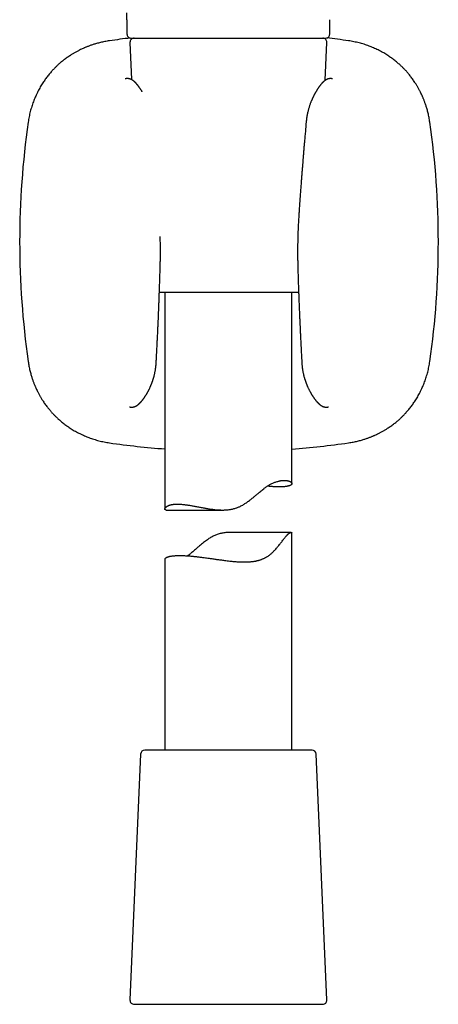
# Model space of a CAD drawing. Header units: millimetres. Extents: x 8 to 755, y 12 to 755.
# Tile 25 of 31: x 431 to 480, y 459 to 575. Entities that reach past the tile are written whole.
import ezdxf

# ---------------------------------------------------------------- set-up
doc = ezdxf.new("R2010")
doc.units = ezdxf.units.MM

msp = doc.modelspace()

# ---------------------------------------------------------------- linework, layer by layer
at = {"color": 7, "linetype": 'Continuous', "lineweight": 30}
for p, q in [((443.22, 574.92), (443.22, 573.28)), ((467.2, 573.28), (467.2, 574.95)), ((443.72, 572.78), (443.74, 572.78)), ((443.74, 572.78), (466.68, 572.78)), ((466.68, 572.78), (466.7, 572.78)), ((443.58, 572.26), (443.77, 567.88)), ((466.64, 567.8), (466.84, 572.26)), ((463.5, 542.78), (447.05, 542.78)), ((447.71, 542.78), (447.71, 517.23)), ((462.71, 520.22), (462.71, 542.78)), ((446.67, 534.43), (446.67, 534.43)), ((463.88, 534.43), (463.88, 534.43)), ((447.86, 517.1), (454.52, 517.1)), ((462.63, 514.46), (455.51, 514.46)), ((462.71, 488.78), (462.71, 514.39)), ((447.71, 511.29), (447.71, 488.78)), ((444.84, 488.3), (443.58, 459.3)), ((447.6, 488.78), (445.34, 488.78)), ((465.08, 488.78), (447.6, 488.78)), ((466.84, 459.3), (465.58, 488.3)), ((444.08, 458.78), (466.34, 458.78))]:
    msp.add_line(p, q, dxfattribs=at)
for centre, radius, start, end in [((455.27, 473.81), 99.66, 96.6995, 98.1399), ((443.72, 573.28), 0.5, 179.9994, 270), ((444.08, 572.28), 0.5, 90, 182.4813), ((466.34, 572.28), 0.5, 357.5187, 90), ((466.7, 573.28), 0.5, 270, 360), ((455.27, 473.81), 99.66, 81.8601, 83.3462), ((530.21, 548.75), 99.66, 171.8601, 188.1399), ((380.34, 548.75), 99.66, 351.8601, 8.1399), ((455.27, 623.68), 99.66, 261.8601, 265.6472), ((455.27, 623.68), 99.66, 274.2793, 278.1399), ((445.34, 488.28), 0.5, 90, 177.5187), ((465.08, 488.28), 0.5, 2.4813, 90), ((444.08, 459.28), 0.5, 177.5187, 270), ((466.34, 459.28), 0.5, 270, 2.4813)]:
    msp.add_arc(centre, radius, start, end, dxfattribs=at)
for points, knots in [([(443.22, 574.92), (443.22, 575.04), (443.22, 575.33), (443.22, 575.62), (443.22, 575.78)], [0, 0, 0, 0, 0.4248295, 1, 1, 1, 1]), ([(467.2, 573.28), (467.2, 573.5), (467.2, 573.87), (467.2, 574.24), (467.2, 574.39)], [0, 0, 0, 0, 0.5812631, 1, 1, 1, 1]), ([(441.16, 572.46), (441.07, 572.45), (440.88, 572.42), (440.6, 572.37), (440.34, 572.32), (440.09, 572.26), (439.85, 572.2), (439.63, 572.14), (439.42, 572.08), (439.23, 572.02), (439.05, 571.96), (438.87, 571.9), (438.71, 571.84), (438.56, 571.78), (438.42, 571.72), (438.29, 571.67), (438.17, 571.62), (438.02, 571.55), (437.84, 571.47), (437.6, 571.35), (437.33, 571.21), (437.04, 571.05), (436.75, 570.88), (436.49, 570.71), (436.26, 570.55), (436.05, 570.41), (435.86, 570.27), (435.68, 570.13), (435.51, 569.99), (435.35, 569.86), (435.22, 569.75), (435.11, 569.65), (435.01, 569.56), (434.91, 569.46), (434.79, 569.35), (434.67, 569.22), (434.54, 569.09), (434.4, 568.94), (434.26, 568.78), (434.11, 568.6), (433.95, 568.42), (433.8, 568.22), (433.65, 568.02), (433.5, 567.82), (433.36, 567.61), (433.21, 567.38), (433.06, 567.14), (432.92, 566.89), (432.78, 566.63), (432.64, 566.35), (432.51, 566.08), (432.39, 565.81), (432.28, 565.55), (432.17, 565.28), (432.07, 564.99), (431.97, 564.7), (431.89, 564.41), (431.8, 564.11), (431.73, 563.81), (431.67, 563.5), (431.61, 563.18), (431.57, 562.96), (431.56, 562.86)], [0, 0, 0, 0, 0.019942, 0.039117, 0.057528, 0.075173, 0.092055, 0.108172, 0.122668, 0.136486, 0.149624, 0.162084, 0.173864, 0.184964, 0.195386, 0.205127, 0.214189, 0.222575, 0.238521, 0.254465, 0.277523, 0.30058, 0.323638, 0.34665, 0.364246, 0.381269, 0.397718, 0.413592, 0.428146, 0.442181, 0.455696, 0.463858, 0.472917, 0.482881, 0.493753, 0.505781, 0.518738, 0.53262, 0.547425, 0.563151, 0.579797, 0.597363, 0.613786, 0.630937, 0.648815, 0.667421, 0.686754, 0.706449, 0.726845, 0.747941, 0.769738, 0.788782, 0.808329, 0.828381, 0.848937, 0.869996, 0.891559, 0.912352, 0.933592, 0.95528, 0.977416, 1, 1, 1, 1]), ([(478.99, 562.86), (478.98, 562.95), (478.95, 563.14), (478.9, 563.41), (478.85, 563.68), (478.79, 563.93), (478.73, 564.17), (478.67, 564.39), (478.61, 564.6), (478.55, 564.79), (478.48, 564.97), (478.42, 565.14), (478.37, 565.31), (478.31, 565.46), (478.25, 565.6), (478.2, 565.73), (478.14, 565.85), (478.08, 566), (478, 566.18), (477.88, 566.42), (477.74, 566.69), (477.58, 566.98), (477.41, 567.27), (477.24, 567.53), (477.08, 567.76), (476.94, 567.97), (476.8, 568.16), (476.66, 568.34), (476.52, 568.51), (476.39, 568.67), (476.28, 568.8), (476.18, 568.91), (476.09, 569.01), (475.99, 569.11), (475.87, 569.23), (475.75, 569.35), (475.62, 569.48), (475.47, 569.62), (475.31, 569.76), (475.13, 569.91), (474.95, 570.07), (474.75, 570.22), (474.55, 570.37), (474.35, 570.51), (474.13, 570.66), (473.91, 570.81), (473.67, 570.96), (473.42, 571.1), (473.16, 571.24), (472.88, 571.38), (472.61, 571.51), (472.34, 571.63), (472.08, 571.74), (471.81, 571.85), (471.52, 571.95), (471.23, 572.05), (470.94, 572.13), (470.64, 572.21), (470.34, 572.29), (470.03, 572.35), (469.71, 572.41), (469.49, 572.45), (469.38, 572.46)], [0, 0, 0, 0, 0.019923, 0.039085, 0.057485, 0.075124, 0.092002, 0.108118, 0.122614, 0.136433, 0.149574, 0.162037, 0.17382, 0.184925, 0.19535, 0.205095, 0.214161, 0.22255, 0.238502, 0.254454, 0.277522, 0.300589, 0.323657, 0.346679, 0.364284, 0.381315, 0.397772, 0.413656, 0.428218, 0.442261, 0.455784, 0.463943, 0.472998, 0.482958, 0.493826, 0.50585, 0.518803, 0.53268, 0.547479, 0.563199, 0.579838, 0.597395, 0.613809, 0.63095, 0.648818, 0.667413, 0.686734, 0.706417, 0.726801, 0.747886, 0.769673, 0.788708, 0.80825, 0.828296, 0.848849, 0.869909, 0.891476, 0.912275, 0.933526, 0.95523, 0.977388, 1, 1, 1, 1]), ([(445.01, 566.46), (445, 566.47), (444.99, 566.49), (444.96, 566.55), (444.91, 566.62), (444.87, 566.69), (444.82, 566.76), (444.78, 566.83), (444.74, 566.88), (444.71, 566.92), (444.69, 566.95), (444.67, 566.98), (444.65, 567.01), (444.63, 567.04), (444.61, 567.06), (444.59, 567.09), (444.57, 567.12), (444.55, 567.15), (444.53, 567.17), (444.51, 567.19), (444.5, 567.21), (444.48, 567.23), (444.46, 567.26), (444.44, 567.28), (444.43, 567.3), (444.41, 567.32), (444.4, 567.33), (444.39, 567.34), (444.38, 567.35), (444.37, 567.37), (444.35, 567.39), (444.33, 567.41), (444.31, 567.43), (444.3, 567.45), (444.28, 567.47), (444.26, 567.49), (444.24, 567.51), (444.22, 567.53), (444.21, 567.54), (444.19, 567.56), (444.18, 567.57), (444.16, 567.59), (444.13, 567.62), (444.1, 567.64), (444.08, 567.66), (444.05, 567.69), (444.02, 567.71), (443.98, 567.74), (443.95, 567.77), (443.91, 567.79), (443.88, 567.81), (443.85, 567.83), (443.83, 567.84), (443.81, 567.85), (443.8, 567.86), (443.78, 567.87), (443.76, 567.88), (443.74, 567.9), (443.71, 567.91), (443.7, 567.91), (443.68, 567.92), (443.66, 567.93), (443.64, 567.94), (443.6, 567.95), (443.56, 567.96), (443.52, 567.97), (443.48, 567.98), (443.43, 567.99), (443.38, 568), (443.33, 568), (443.28, 568), (443.24, 568), (443.22, 568), (443.19, 568), (443.18, 568), (443.16, 568), (443.15, 568), (443.14, 567.99), (443.12, 567.99), (443.11, 567.99), (443.08, 567.99), (443.06, 567.98), (443.04, 567.98), (443.03, 567.98)], [0, 0, 0, 0, 0.004497, 0.028571, 0.055657, 0.082064, 0.107678, 0.13435, 0.159054, 0.170122, 0.182334, 0.195716, 0.209001, 0.220343, 0.229899, 0.239983, 0.252111, 0.265708, 0.277719, 0.287698, 0.295247, 0.304322, 0.315042, 0.327068, 0.337363, 0.34521, 0.349826, 0.355293, 0.362291, 0.370818, 0.380433, 0.389383, 0.401418, 0.411576, 0.421276, 0.43103, 0.442231, 0.452512, 0.462659, 0.470768, 0.477712, 0.486479, 0.505983, 0.520919, 0.533812, 0.549482, 0.566169, 0.583789, 0.601919, 0.619902, 0.636807, 0.647935, 0.657331, 0.666347, 0.675246, 0.681846, 0.690266, 0.700257, 0.70906, 0.715902, 0.72092, 0.726051, 0.737415, 0.750641, 0.764383, 0.780463, 0.795149, 0.811039, 0.828714, 0.847767, 0.867564, 0.880805, 0.892398, 0.902546, 0.911323, 0.91546, 0.921306, 0.92921, 0.939181, 0.951231, 0.965373, 0.981623, 1, 1, 1, 1]), ([(467.51, 567.98), (467.51, 567.98), (467.49, 567.98), (467.47, 567.98), (467.45, 567.99), (467.44, 567.99), (467.42, 567.99), (467.41, 567.99), (467.39, 568), (467.38, 568), (467.37, 568), (467.36, 568), (467.35, 568), (467.33, 568), (467.32, 568), (467.29, 568), (467.27, 568), (467.24, 568), (467.21, 568), (467.18, 568), (467.16, 568), (467.13, 567.99), (467.1, 567.99), (467.08, 567.98), (467.06, 567.98), (467.04, 567.98), (467.02, 567.97), (467.01, 567.97), (466.99, 567.96), (466.96, 567.96), (466.95, 567.95), (466.93, 567.94), (466.91, 567.94), (466.89, 567.93), (466.87, 567.92), (466.84, 567.91), (466.82, 567.9), (466.8, 567.89), (466.78, 567.88), (466.75, 567.86), (466.71, 567.84), (466.68, 567.82), (466.65, 567.8), (466.63, 567.79), (466.61, 567.77), (466.59, 567.76), (466.57, 567.74), (466.55, 567.73), (466.53, 567.71), (466.5, 567.69), (466.48, 567.67), (466.46, 567.65), (466.44, 567.63), (466.42, 567.62), (466.41, 567.61), (466.39, 567.59), (466.38, 567.58), (466.35, 567.55), (466.33, 567.53), (466.3, 567.5), (466.27, 567.47), (466.24, 567.44), (466.21, 567.41), (466.19, 567.38), (466.15, 567.34), (466.12, 567.29), (466.07, 567.24), (466.03, 567.19), (465.99, 567.13), (465.94, 567.08), (465.9, 567.02), (465.86, 566.96), (465.82, 566.9), (465.78, 566.84), (465.74, 566.78), (465.7, 566.72), (465.66, 566.66), (465.64, 566.62), (465.62, 566.59), (465.6, 566.56), (465.59, 566.54), (465.58, 566.52), (465.56, 566.5), (465.55, 566.47), (465.53, 566.44), (465.51, 566.4), (465.49, 566.37), (465.46, 566.33), (465.44, 566.28), (465.42, 566.24), (465.4, 566.21), (465.39, 566.19), (465.37, 566.17), (465.36, 566.15), (465.35, 566.12), (465.33, 566.09), (465.31, 566.04), (465.28, 565.97), (465.25, 565.92), (465.22, 565.86), (465.2, 565.81), (465.17, 565.76), (465.14, 565.69), (465.11, 565.63), (465.08, 565.55), (465.04, 565.47), (465, 565.37), (464.95, 565.26), (464.9, 565.13), (464.85, 564.99), (464.8, 564.84), (464.75, 564.68), (464.7, 564.52), (464.65, 564.35), (464.61, 564.17), (464.56, 563.98), (464.52, 563.77), (464.48, 563.56), (464.44, 563.34), (464.41, 563.1), (464.4, 562.94), (464.39, 562.86)], [0, 0, 0, 0, 0.008941, 0.016759, 0.023463, 0.029061, 0.034032, 0.037681, 0.040748, 0.043542, 0.046063, 0.048312, 0.051366, 0.054636, 0.058367, 0.063768, 0.069346, 0.074839, 0.08043, 0.084433, 0.088875, 0.093756, 0.099075, 0.103967, 0.107397, 0.109951, 0.11226, 0.115462, 0.11958, 0.123643, 0.126911, 0.129462, 0.132709, 0.136992, 0.142202, 0.147028, 0.151103, 0.154785, 0.160152, 0.166826, 0.175035, 0.182821, 0.189768, 0.195919, 0.201394, 0.20639, 0.211351, 0.216511, 0.222129, 0.228247, 0.235393, 0.24183, 0.247657, 0.251962, 0.255518, 0.259302, 0.263372, 0.270974, 0.279455, 0.285878, 0.294139, 0.304153, 0.311943, 0.317894, 0.328758, 0.33997, 0.351875, 0.364779, 0.377847, 0.38977, 0.403683, 0.414907, 0.426125, 0.438831, 0.451574, 0.463418, 0.475244, 0.481522, 0.487376, 0.492384, 0.496548, 0.499918, 0.503708, 0.508533, 0.514272, 0.520417, 0.527033, 0.534009, 0.541343, 0.548377, 0.554226, 0.55799, 0.561024, 0.563723, 0.567409, 0.572188, 0.582498, 0.59228, 0.601299, 0.609559, 0.617063, 0.625589, 0.634979, 0.64533, 0.656634, 0.668882, 0.682069, 0.698805, 0.716823, 0.736111, 0.756659, 0.776423, 0.797206, 0.819005, 0.841821, 0.865655, 0.890507, 0.916374, 0.943251, 0.971131, 1, 1, 1, 1]), ([(464.39, 562.86), (464.37, 562.73), (464.35, 562.47), (464.32, 562.1), (464.29, 561.74), (464.26, 561.4), (464.23, 561.07), (464.2, 560.76), (464.18, 560.47), (464.15, 560.19), (464.13, 559.94), (464.11, 559.69), (464.09, 559.46), (464.08, 559.24), (464.06, 559.04), (464.04, 558.84), (464.03, 558.66), (464.01, 558.51), (464, 558.37), (463.99, 558.26), (463.99, 558.15), (463.98, 558.03), (463.97, 557.89), (463.95, 557.73), (463.94, 557.54), (463.92, 557.33), (463.9, 557.1), (463.88, 556.87), (463.86, 556.62), (463.84, 556.36), (463.82, 556.1), (463.8, 555.82), (463.78, 555.53), (463.76, 555.22), (463.73, 554.9), (463.71, 554.57), (463.68, 554.23), (463.66, 553.87), (463.63, 553.5), (463.6, 553.12), (463.58, 552.73), (463.55, 552.33), (463.53, 552.06), (463.52, 551.92)], [0, 0, 0, 0, 0.035617, 0.069884, 0.102802, 0.13437, 0.164589, 0.193459, 0.219443, 0.244229, 0.267815, 0.290202, 0.31139, 0.33138, 0.350169, 0.36776, 0.384152, 0.399344, 0.41044, 0.420795, 0.430664, 0.44115, 0.452379, 0.468715, 0.486406, 0.505451, 0.525851, 0.547606, 0.570715, 0.593745, 0.61798, 0.643419, 0.670064, 0.697913, 0.726968, 0.757228, 0.788693, 0.821364, 0.855241, 0.889686, 0.925294, 0.962066, 1, 1, 1, 1]), ([(463.52, 551.92), (463.52, 551.82), (463.5, 551.62), (463.48, 551.31), (463.47, 550.99), (463.45, 550.66), (463.43, 550.32), (463.42, 549.97), (463.41, 549.61), (463.4, 549.24), (463.39, 548.85), (463.38, 548.45), (463.38, 548.04), (463.37, 547.61), (463.37, 547.17), (463.38, 546.72), (463.39, 546.25), (463.39, 545.94), (463.4, 545.78)], [0, 0, 0, 0, 0.048043, 0.098044, 0.150005, 0.203926, 0.259807, 0.3166, 0.375286, 0.435866, 0.498343, 0.564052, 0.631741, 0.701412, 0.77307, 0.846717, 0.922359, 1, 1, 1, 1]), ([(447.15, 545.78), (447.15, 545.94), (447.16, 546.25), (447.17, 546.72), (447.17, 547.17), (447.17, 547.61), (447.17, 548.03), (447.17, 548.44), (447.16, 548.84), (447.16, 549.15), (447.15, 549.33), (447.15, 549.38)], [0, 0, 0, 0, 0.131995, 0.260599, 0.38582, 0.507665, 0.626142, 0.739228, 0.849076, 0.955688, 1, 1, 1, 1]), ([(446.67, 534.43), (446.68, 534.57), (446.69, 534.85), (446.72, 535.25), (446.74, 535.63), (446.76, 536.01), (446.77, 536.36), (446.79, 536.71), (446.81, 537.03), (446.82, 537.33), (446.84, 537.6), (446.85, 537.87), (446.86, 538.12), (446.87, 538.36), (446.88, 538.58), (446.89, 538.77), (446.9, 538.95), (446.91, 539.11), (446.91, 539.27), (446.92, 539.42), (446.93, 539.57), (446.94, 539.79), (446.95, 540.11), (446.97, 540.52), (446.98, 540.96), (447, 541.41), (447.02, 541.79), (447.03, 542.09), (447.04, 542.31), (447.04, 542.54), (447.05, 542.78), (447.06, 543.03), (447.07, 543.3), (447.08, 543.57), (447.09, 543.86), (447.1, 544.15), (447.11, 544.46), (447.12, 544.78), (447.13, 545.1), (447.14, 545.44), (447.15, 545.67), (447.15, 545.78)], [0, 0, 0, 0, 0.036723, 0.072156, 0.106301, 0.139157, 0.170725, 0.201004, 0.229996, 0.255441, 0.279803, 0.303083, 0.325281, 0.346397, 0.36643, 0.382741, 0.398256, 0.412977, 0.426902, 0.440032, 0.452539, 0.465071, 0.49998, 0.535543, 0.574683, 0.614587, 0.655254, 0.674691, 0.694297, 0.71444, 0.735585, 0.757734, 0.780887, 0.805044, 0.830205, 0.85637, 0.88354, 0.911202, 0.939832, 0.969432, 1, 1, 1, 1]), ([(463.4, 545.78), (463.4, 545.66), (463.41, 545.41), (463.42, 545.05), (463.43, 544.7), (463.44, 544.36), (463.45, 544.04), (463.46, 543.74), (463.47, 543.45), (463.48, 543.18), (463.49, 542.92), (463.5, 542.68), (463.51, 542.41), (463.52, 542.11), (463.53, 541.78), (463.54, 541.45), (463.56, 541.14), (463.57, 540.82), (463.58, 540.49), (463.6, 540.14), (463.61, 539.85), (463.62, 539.64), (463.63, 539.5), (463.63, 539.36), (463.64, 539.2), (463.65, 539.02), (463.66, 538.82), (463.67, 538.6), (463.68, 538.38), (463.69, 538.14), (463.7, 537.89), (463.71, 537.62), (463.73, 537.35), (463.74, 537.06), (463.75, 536.76), (463.77, 536.45), (463.79, 536.13), (463.8, 535.81), (463.82, 535.48), (463.84, 535.14), (463.86, 534.79), (463.87, 534.55), (463.88, 534.43)], [0, 0, 0, 0, 0.032969, 0.064807, 0.095516, 0.125096, 0.153545, 0.180865, 0.205589, 0.229309, 0.252025, 0.273738, 0.294446, 0.323809, 0.35269, 0.381196, 0.409325, 0.437079, 0.464457, 0.496744, 0.528493, 0.540818, 0.55306, 0.565505, 0.578699, 0.595402, 0.613187, 0.632054, 0.652003, 0.673035, 0.695149, 0.718344, 0.742622, 0.767982, 0.794424, 0.821949, 0.850556, 0.878519, 0.907446, 0.937334, 0.968186, 1, 1, 1, 1]), ([(431.56, 534.63), (431.57, 534.54), (431.6, 534.35), (431.65, 534.08), (431.7, 533.81), (431.76, 533.56), (431.82, 533.32), (431.88, 533.1), (431.94, 532.89), (432, 532.7), (432.06, 532.52), (432.12, 532.35), (432.18, 532.18), (432.24, 532.03), (432.3, 531.89), (432.35, 531.76), (432.4, 531.64), (432.47, 531.49), (432.55, 531.31), (432.67, 531.07), (432.81, 530.8), (432.97, 530.51), (433.14, 530.22), (433.31, 529.96), (433.46, 529.73), (433.61, 529.52), (433.75, 529.33), (433.89, 529.15), (434.03, 528.98), (434.16, 528.83), (434.27, 528.69), (434.37, 528.58), (434.46, 528.49), (434.56, 528.38), (434.67, 528.26), (434.8, 528.14), (434.93, 528.01), (435.08, 527.87), (435.24, 527.73), (435.41, 527.58), (435.6, 527.42), (435.8, 527.27), (435.99, 527.12), (436.2, 526.98), (436.41, 526.83), (436.64, 526.68), (436.88, 526.53), (437.13, 526.39), (437.39, 526.25), (437.67, 526.11), (437.94, 525.98), (438.21, 525.86), (438.47, 525.75), (438.74, 525.64), (439.03, 525.54), (439.32, 525.45), (439.61, 525.36), (439.91, 525.28), (440.21, 525.2), (440.52, 525.14), (440.84, 525.08), (441.05, 525.04), (441.16, 525.03)], [0, 0, 0, 0, 0.0199417, 0.0391174, 0.0575278, 0.0751734, 0.0920547, 0.1081719, 0.1226684, 0.1364858, 0.1496242, 0.1620835, 0.1738636, 0.1849643, 0.1953856, 0.2051272, 0.214189, 0.2225751, 0.2385208, 0.2544651, 0.2775228, 0.3005799, 0.3236382, 0.3466503, 0.3642464, 0.3812688, 0.3977176, 0.4135924, 0.4281461, 0.4421809, 0.4556964, 0.463858, 0.4729173, 0.4828813, 0.4937525, 0.5057807, 0.5187381, 0.5326199, 0.5474247, 0.563151, 0.5797974, 0.597363, 0.6137857, 0.6309366, 0.6488151, 0.667421, 0.6867538, 0.7064488, 0.7268446, 0.7479411, 0.769738, 0.7887817, 0.8083295, 0.8283813, 0.8489369, 0.8699963, 0.8915593, 0.9123516, 0.9335916, 0.9552795, 0.9774155, 1, 1, 1, 1]), ([(443.53, 529.27), (443.54, 529.26), (443.56, 529.26), (443.58, 529.26), (443.6, 529.25), (443.62, 529.25), (443.64, 529.25), (443.65, 529.25), (443.67, 529.24), (443.69, 529.24), (443.72, 529.24), (443.75, 529.24), (443.77, 529.24), (443.79, 529.24), (443.81, 529.24), (443.82, 529.24), (443.85, 529.24), (443.88, 529.24), (443.93, 529.25), (443.98, 529.26), (444.02, 529.27), (444.05, 529.27), (444.08, 529.28), (444.11, 529.29), (444.13, 529.3), (444.15, 529.31), (444.16, 529.31), (444.18, 529.32), (444.2, 529.33), (444.23, 529.34), (444.25, 529.35), (444.26, 529.36), (444.27, 529.36), (444.29, 529.37), (444.3, 529.37), (444.31, 529.38), (444.33, 529.39), (444.35, 529.4), (444.37, 529.42), (444.4, 529.43), (444.42, 529.45), (444.45, 529.47), (444.48, 529.49), (444.51, 529.51), (444.54, 529.53), (444.56, 529.55), (444.58, 529.57), (444.6, 529.58), (444.62, 529.6), (444.65, 529.63), (444.67, 529.65), (444.7, 529.67), (444.71, 529.69), (444.73, 529.7), (444.74, 529.71), (444.75, 529.73), (444.77, 529.74), (444.78, 529.76), (444.8, 529.77), (444.82, 529.79), (444.84, 529.81), (444.85, 529.83), (444.87, 529.84), (444.88, 529.86), (444.9, 529.89), (444.93, 529.91), (444.95, 529.94), (444.97, 529.96), (445, 529.99), (445.02, 530.02), (445.04, 530.05), (445.06, 530.08), (445.09, 530.11), (445.11, 530.14), (445.14, 530.17), (445.16, 530.21), (445.19, 530.24), (445.21, 530.28), (445.24, 530.31), (445.27, 530.35), (445.29, 530.39), (445.32, 530.43), (445.35, 530.47), (445.37, 530.51), (445.39, 530.54), (445.41, 530.57), (445.43, 530.6), (445.45, 530.62), (445.46, 530.65), (445.49, 530.69), (445.52, 530.74), (445.56, 530.81), (445.6, 530.87), (445.63, 530.93), (445.66, 530.99), (445.7, 531.05), (445.73, 531.12), (445.77, 531.19), (445.81, 531.27), (445.86, 531.37), (445.91, 531.47), (445.96, 531.57), (445.99, 531.66), (446.02, 531.72), (446.05, 531.79), (446.07, 531.84), (446.09, 531.89), (446.11, 531.93), (446.13, 531.97), (446.14, 532), (446.15, 532.04), (446.17, 532.08), (446.18, 532.13), (446.2, 532.17), (446.22, 532.22), (446.24, 532.28), (446.26, 532.33), (446.28, 532.39), (446.3, 532.44), (446.31, 532.5), (446.34, 532.57), (446.36, 532.65), (446.39, 532.74), (446.42, 532.86), (446.45, 532.98), (446.48, 533.13), (446.52, 533.28), (446.55, 533.45), (446.58, 533.62), (446.61, 533.81), (446.63, 534.01), (446.66, 534.22), (446.66, 534.36), (446.67, 534.43)], [0, 0, 0, 0, 0.010659, 0.019963, 0.027925, 0.034553, 0.039857, 0.043847, 0.04826, 0.053645, 0.059999, 0.066598, 0.071364, 0.075348, 0.078619, 0.08228, 0.086728, 0.091964, 0.101146, 0.110087, 0.118734, 0.123378, 0.128318, 0.133608, 0.138086, 0.1409, 0.143601, 0.147333, 0.15214, 0.157199, 0.161199, 0.164144, 0.166714, 0.169299, 0.171898, 0.174533, 0.178305, 0.183095, 0.188774, 0.194644, 0.200607, 0.20654, 0.215365, 0.223459, 0.230604, 0.236277, 0.241219, 0.246052, 0.252188, 0.259329, 0.267294, 0.272501, 0.277121, 0.281153, 0.284814, 0.28825, 0.291606, 0.29592, 0.301393, 0.307176, 0.311572, 0.314807, 0.318683, 0.323524, 0.329249, 0.33663, 0.342868, 0.348379, 0.354659, 0.362232, 0.368251, 0.373898, 0.380727, 0.388319, 0.395363, 0.401857, 0.408637, 0.416258, 0.423814, 0.430962, 0.438342, 0.446694, 0.455531, 0.46199, 0.468061, 0.473662, 0.478537, 0.482718, 0.487337, 0.492862, 0.504355, 0.515768, 0.526728, 0.537271, 0.547071, 0.556656, 0.566547, 0.577041, 0.591007, 0.606154, 0.622571, 0.640232, 0.649969, 0.659938, 0.669064, 0.67706, 0.683934, 0.689694, 0.694691, 0.698876, 0.703742, 0.709389, 0.715761, 0.722367, 0.729093, 0.735939, 0.743238, 0.750669, 0.75823, 0.765921, 0.774086, 0.783201, 0.796173, 0.810672, 0.826688, 0.84421, 0.863229, 0.883735, 0.904419, 0.926404, 0.949675, 0.974214, 1, 1, 1, 1]), ([(463.88, 534.43), (463.88, 534.37), (463.89, 534.24), (463.91, 534.04), (463.93, 533.86), (463.96, 533.69), (463.98, 533.53), (464.01, 533.38), (464.04, 533.23), (464.07, 533.09), (464.1, 532.96), (464.13, 532.84), (464.16, 532.73), (464.19, 532.64), (464.22, 532.56), (464.24, 532.49), (464.26, 532.43), (464.28, 532.37), (464.3, 532.3), (464.32, 532.25), (464.34, 532.19), (464.36, 532.14), (464.37, 532.1), (464.39, 532.06), (464.4, 532.03), (464.41, 532), (464.42, 531.97), (464.44, 531.93), (464.45, 531.9), (464.47, 531.85), (464.49, 531.8), (464.51, 531.75), (464.54, 531.69), (464.58, 531.6), (464.63, 531.5), (464.68, 531.38), (464.74, 531.27), (464.78, 531.19), (464.82, 531.1), (464.86, 531.03), (464.9, 530.97), (464.93, 530.91), (464.97, 530.84), (465.01, 530.77), (465.05, 530.72), (465.07, 530.67), (465.09, 530.64), (465.11, 530.61), (465.13, 530.58), (465.15, 530.55), (465.17, 530.51), (465.2, 530.47), (465.24, 530.42), (465.28, 530.36), (465.31, 530.31), (465.35, 530.26), (465.39, 530.21), (465.42, 530.16), (465.45, 530.12), (465.48, 530.09), (465.49, 530.07), (465.51, 530.05), (465.53, 530.03), (465.54, 530), (465.56, 529.98), (465.59, 529.95), (465.61, 529.93), (465.63, 529.9), (465.65, 529.87), (465.67, 529.85), (465.69, 529.84), (465.7, 529.82), (465.71, 529.81), (465.73, 529.8), (465.74, 529.78), (465.76, 529.76), (465.78, 529.74), (465.79, 529.73), (465.8, 529.72), (465.82, 529.7), (465.84, 529.69), (465.86, 529.67), (465.88, 529.64), (465.91, 529.62), (465.93, 529.6), (465.95, 529.58), (465.97, 529.56), (465.99, 529.55), (466.01, 529.53), (466.04, 529.51), (466.08, 529.48), (466.13, 529.45), (466.17, 529.42), (466.2, 529.4), (466.22, 529.39), (466.24, 529.38), (466.26, 529.37), (466.28, 529.36), (466.29, 529.35), (466.31, 529.34), (466.33, 529.33), (466.35, 529.32), (466.38, 529.32), (466.39, 529.31), (466.41, 529.3), (466.43, 529.3), (466.45, 529.29), (466.48, 529.28), (466.5, 529.27), (466.53, 529.27), (466.56, 529.26), (466.6, 529.25), (466.64, 529.25), (466.67, 529.24), (466.7, 529.24), (466.73, 529.24), (466.75, 529.24), (466.76, 529.24), (466.78, 529.24), (466.8, 529.24), (466.82, 529.24), (466.84, 529.24), (466.86, 529.24), (466.87, 529.24), (466.89, 529.24), (466.9, 529.25), (466.91, 529.25), (466.93, 529.25), (466.95, 529.25), (466.97, 529.26), (466.99, 529.26), (467.01, 529.26), (467.02, 529.27)], [0, 0, 0, 0, 0.023493, 0.045958, 0.067377, 0.087737, 0.107026, 0.125236, 0.142359, 0.159929, 0.176167, 0.191063, 0.204611, 0.216801, 0.226697, 0.235489, 0.243847, 0.25205, 0.260098, 0.267989, 0.275725, 0.281693, 0.287561, 0.293012, 0.297833, 0.302022, 0.305761, 0.310307, 0.315486, 0.32158, 0.328596, 0.33654, 0.345398, 0.354383, 0.374481, 0.393025, 0.408238, 0.422257, 0.435329, 0.447493, 0.457166, 0.467161, 0.478253, 0.490349, 0.502671, 0.509376, 0.515031, 0.519681, 0.524762, 0.530744, 0.537371, 0.544469, 0.556666, 0.567475, 0.577407, 0.588024, 0.598059, 0.607668, 0.618495, 0.623798, 0.628441, 0.632468, 0.636975, 0.642429, 0.648135, 0.65403, 0.659658, 0.666385, 0.674198, 0.678836, 0.682733, 0.685893, 0.688756, 0.692633, 0.697609, 0.702627, 0.706755, 0.710724, 0.714437, 0.718424, 0.722825, 0.727932, 0.735423, 0.742721, 0.749273, 0.754832, 0.75929, 0.764016, 0.769396, 0.778201, 0.788352, 0.79947, 0.810772, 0.817544, 0.82302, 0.827081, 0.830724, 0.834338, 0.836939, 0.840308, 0.844744, 0.849997, 0.854432, 0.857749, 0.860369, 0.863903, 0.868218, 0.872897, 0.877168, 0.881266, 0.887803, 0.894618, 0.901504, 0.908515, 0.914623, 0.918625, 0.921929, 0.925068, 0.928887, 0.933402, 0.938112, 0.943009, 0.947406, 0.95129, 0.954661, 0.957703, 0.961524, 0.966845, 0.973345, 0.981032, 0.989914, 1, 1, 1, 1]), ([(469.38, 525.03), (469.48, 525.04), (469.67, 525.07), (469.94, 525.12), (470.21, 525.17), (470.46, 525.23), (470.7, 525.29), (470.92, 525.35), (471.13, 525.41), (471.32, 525.47), (471.5, 525.53), (471.67, 525.59), (471.83, 525.65), (471.99, 525.71), (472.13, 525.77), (472.26, 525.82), (472.38, 525.88), (472.53, 525.94), (472.71, 526.02), (472.95, 526.14), (473.22, 526.28), (473.51, 526.44), (473.8, 526.61), (474.06, 526.78), (474.29, 526.94), (474.5, 527.08), (474.69, 527.22), (474.87, 527.36), (475.04, 527.5), (475.2, 527.63), (475.33, 527.74), (475.44, 527.84), (475.53, 527.93), (475.64, 528.03), (475.76, 528.14), (475.88, 528.27), (476.01, 528.4), (476.15, 528.55), (476.29, 528.71), (476.44, 528.89), (476.6, 529.07), (476.75, 529.27), (476.9, 529.47), (477.04, 529.67), (477.19, 529.88), (477.34, 530.11), (477.49, 530.35), (477.63, 530.6), (477.77, 530.86), (477.91, 531.14), (478.04, 531.41), (478.16, 531.68), (478.27, 531.94), (478.38, 532.21), (478.48, 532.5), (478.57, 532.79), (478.66, 533.08), (478.74, 533.38), (478.82, 533.68), (478.88, 533.99), (478.94, 534.31), (478.98, 534.53), (478.99, 534.63)], [0, 0, 0, 0, 0.019923, 0.039085, 0.057485, 0.075124, 0.092002, 0.108118, 0.122614, 0.136433, 0.149574, 0.162037, 0.17382, 0.184925, 0.19535, 0.205095, 0.214161, 0.22255, 0.238502, 0.254454, 0.277522, 0.300589, 0.323657, 0.346679, 0.364284, 0.381315, 0.397772, 0.413656, 0.428218, 0.442261, 0.455784, 0.463943, 0.472998, 0.482958, 0.493826, 0.50585, 0.518803, 0.53268, 0.547479, 0.563199, 0.579838, 0.597395, 0.613809, 0.63095, 0.648818, 0.667413, 0.686734, 0.706417, 0.726801, 0.747886, 0.769673, 0.788708, 0.80825, 0.828296, 0.848849, 0.869909, 0.891476, 0.912275, 0.933526, 0.95523, 0.977388, 1, 1, 1, 1]), ([(449.18, 517.8), (449.23, 517.8), (449.33, 517.8), (449.49, 517.79), (449.67, 517.78), (449.85, 517.76), (450.02, 517.74), (450.18, 517.72), (450.34, 517.7), (450.52, 517.67), (450.71, 517.64), (450.91, 517.61), (451.12, 517.57), (451.33, 517.53), (451.55, 517.49), (451.77, 517.45), (452, 517.4), (452.22, 517.36), (452.43, 517.32), (452.63, 517.29), (452.84, 517.25), (453.04, 517.22), (453.22, 517.2), (453.4, 517.17), (453.57, 517.15), (453.77, 517.13), (454.01, 517.12), (454.27, 517.1), (454.5, 517.1), (454.67, 517.1), (454.84, 517.11), (455.05, 517.12), (455.26, 517.14), (455.44, 517.17), (455.6, 517.2), (455.77, 517.24), (455.95, 517.29), (456.13, 517.34), (456.29, 517.4), (456.43, 517.46), (456.6, 517.54), (456.79, 517.63), (456.98, 517.74), (457.16, 517.85), (457.33, 517.97), (457.5, 518.09), (457.68, 518.22), (457.85, 518.35), (458.05, 518.51), (458.28, 518.69), (458.52, 518.9), (458.76, 519.11), (458.98, 519.29), (459.18, 519.46), (459.36, 519.6), (459.52, 519.72), (459.66, 519.82), (459.79, 519.91), (459.92, 519.99), (460.05, 520.07), (460.19, 520.14), (460.35, 520.23), (460.52, 520.3), (460.69, 520.37), (460.86, 520.43), (461.03, 520.48), (461.17, 520.52), (461.28, 520.54), (461.37, 520.56), (461.45, 520.57), (461.53, 520.58), (461.61, 520.59), (461.69, 520.59), (461.77, 520.59), (461.84, 520.59), (461.92, 520.59), (462, 520.58), (462.07, 520.58), (462.15, 520.57), (462.23, 520.55), (462.3, 520.53), (462.37, 520.51), (462.43, 520.49), (462.48, 520.47), (462.52, 520.45), (462.56, 520.43), (462.59, 520.4), (462.62, 520.38), (462.65, 520.35), (462.68, 520.32), (462.7, 520.29), (462.71, 520.25), (462.71, 520.21), (462.71, 520.18), (462.69, 520.15), (462.67, 520.12), (462.65, 520.09), (462.61, 520.06), (462.56, 520.03), (462.51, 520), (462.44, 519.97), (462.36, 519.95), (462.28, 519.93), (462.19, 519.91), (462.1, 519.89), (462, 519.87), (461.89, 519.86), (461.76, 519.85), (461.63, 519.84), (461.49, 519.84), (461.34, 519.83), (461.2, 519.83), (461.06, 519.83), (460.92, 519.84), (460.77, 519.84), (460.6, 519.85), (460.4, 519.86), (460.18, 519.88), (459.98, 519.9), (459.85, 519.91), (459.8, 519.91)], [0, 0, 0, 0, 0.009198, 0.018408, 0.028875, 0.039361, 0.047584, 0.055808, 0.064065, 0.072321, 0.081802, 0.091294, 0.100908, 0.110521, 0.120179, 0.129837, 0.139339, 0.14885, 0.157165, 0.165479, 0.173822, 0.182165, 0.188964, 0.195764, 0.202582, 0.209401, 0.219413, 0.229446, 0.239548, 0.244614, 0.249679, 0.258629, 0.267579, 0.273622, 0.279667, 0.28571, 0.293255, 0.300823, 0.306786, 0.312752, 0.318716, 0.327773, 0.336831, 0.344334, 0.351845, 0.360358, 0.368871, 0.37741, 0.385948, 0.398937, 0.411937, 0.424605, 0.437285, 0.447214, 0.457156, 0.46514, 0.473136, 0.47987, 0.486603, 0.493374, 0.500145, 0.509697, 0.519277, 0.528939, 0.538628, 0.548682, 0.558763, 0.564359, 0.569954, 0.575566, 0.581179, 0.586839, 0.592499, 0.598174, 0.603849, 0.610568, 0.617287, 0.624027, 0.630767, 0.639362, 0.647957, 0.656589, 0.665221, 0.671622, 0.678022, 0.684435, 0.690849, 0.698814, 0.706779, 0.714769, 0.722759, 0.733796, 0.74485, 0.753415, 0.761981, 0.770578, 0.779175, 0.78893, 0.798696, 0.80849, 0.818296, 0.828844, 0.839407, 0.848511, 0.857615, 0.86676, 0.875905, 0.885974, 0.896043, 0.906168, 0.916293, 0.924723, 0.933154, 0.941618, 0.950081, 0.959797, 0.969526, 0.981327, 0.993149, 1, 1, 1, 1]), ([(447.86, 517.1), (447.86, 517.1), (447.84, 517.1), (447.82, 517.1), (447.79, 517.11), (447.76, 517.13), (447.74, 517.14), (447.72, 517.16), (447.71, 517.19), (447.71, 517.22), (447.71, 517.25), (447.72, 517.29), (447.74, 517.33), (447.76, 517.37), (447.79, 517.41), (447.82, 517.44), (447.86, 517.47), (447.91, 517.51), (447.98, 517.55), (448.05, 517.59), (448.13, 517.63), (448.21, 517.66), (448.29, 517.69), (448.37, 517.71), (448.45, 517.73), (448.52, 517.74), (448.6, 517.76), (448.69, 517.77), (448.79, 517.78), (448.92, 517.79), (449.05, 517.8), (449.14, 517.8), (449.18, 517.8)], [0, 0, 0, 0, 0.006687, 0.041013, 0.071515, 0.102018, 0.132649, 0.163281, 0.198638, 0.233996, 0.269498, 0.304999, 0.345465, 0.385976, 0.418253, 0.45053, 0.482899, 0.515268, 0.561522, 0.607847, 0.643034, 0.67822, 0.713543, 0.748866, 0.774855, 0.800844, 0.826893, 0.852942, 0.889617, 0.926292, 0.963146, 1, 1, 1, 1]), ([(447.71, 511.29), (447.71, 511.29), (447.71, 511.3), (447.71, 511.32), (447.73, 511.35), (447.74, 511.38), (447.77, 511.41), (447.8, 511.44), (447.84, 511.47), (447.9, 511.51), (447.97, 511.54), (448.04, 511.57), (448.12, 511.59), (448.2, 511.62), (448.29, 511.64), (448.38, 511.66), (448.49, 511.67), (448.6, 511.69), (448.73, 511.7), (448.88, 511.71), (449.03, 511.72), (449.18, 511.73), (449.32, 511.73), (449.47, 511.73), (449.62, 511.73), (449.78, 511.73), (449.95, 511.72), (450.12, 511.71), (450.31, 511.7), (450.53, 511.69), (450.75, 511.67), (450.95, 511.65), (451.14, 511.63), (451.33, 511.61), (451.53, 511.59), (451.73, 511.57), (451.93, 511.54), (452.14, 511.51), (452.37, 511.48), (452.63, 511.45), (452.9, 511.41), (453.14, 511.38), (453.36, 511.35), (453.59, 511.31), (453.81, 511.28), (454.04, 511.25), (454.27, 511.22), (454.5, 511.19), (454.76, 511.15), (455.05, 511.12), (455.34, 511.08), (455.6, 511.06), (455.84, 511.03), (456.08, 511.01), (456.32, 511), (456.56, 510.98), (456.8, 510.97), (457.04, 510.97), (457.29, 510.97), (457.51, 510.98), (457.69, 510.99), (457.83, 511), (457.96, 511.02), (458.1, 511.03), (458.23, 511.05), (458.36, 511.07), (458.49, 511.1), (458.62, 511.13), (458.75, 511.16), (458.87, 511.2), (459, 511.23), (459.11, 511.28), (459.23, 511.32), (459.35, 511.37), (459.46, 511.42), (459.57, 511.48), (459.68, 511.54), (459.79, 511.6), (459.89, 511.67), (459.99, 511.74), (460.09, 511.81), (460.2, 511.9), (460.31, 511.99), (460.42, 512.1), (460.53, 512.21), (460.66, 512.34), (460.8, 512.49), (460.95, 512.67), (461.09, 512.84), (461.24, 513.02), (461.37, 513.19), (461.5, 513.36), (461.63, 513.53), (461.75, 513.68), (461.86, 513.82), (461.94, 513.92), (462.01, 514), (462.06, 514.06), (462.1, 514.11), (462.15, 514.16), (462.2, 514.2), (462.24, 514.24), (462.28, 514.28), (462.32, 514.32), (462.36, 514.35), (462.4, 514.37), (462.43, 514.39), (462.47, 514.41), (462.5, 514.43), (462.53, 514.44), (462.56, 514.45), (462.59, 514.46), (462.63, 514.47), (462.66, 514.46), (462.69, 514.45), (462.7, 514.43), (462.71, 514.41), (462.71, 514.39), (462.71, 514.39)], [0, 0, 0, 0, 0.002172, 0.01115, 0.020128, 0.029189, 0.03825, 0.047342, 0.056435, 0.069338, 0.082265, 0.092053, 0.101841, 0.11167, 0.121499, 0.131446, 0.141392, 0.151384, 0.161376, 0.173867, 0.186381, 0.195856, 0.20533, 0.214844, 0.224358, 0.233984, 0.24361, 0.253278, 0.262945, 0.275154, 0.287383, 0.296635, 0.305888, 0.315176, 0.324464, 0.333851, 0.343239, 0.352663, 0.362086, 0.374555, 0.387043, 0.396489, 0.405935, 0.415416, 0.424896, 0.434476, 0.444055, 0.453671, 0.463287, 0.476188, 0.489112, 0.498904, 0.508696, 0.518534, 0.528371, 0.53834, 0.54831, 0.558338, 0.568365, 0.580096, 0.585977, 0.591857, 0.597807, 0.603758, 0.609726, 0.615695, 0.62171, 0.627725, 0.633761, 0.639797, 0.645666, 0.651535, 0.657425, 0.663315, 0.669301, 0.675286, 0.681295, 0.687303, 0.693365, 0.699427, 0.70551, 0.711593, 0.719366, 0.727139, 0.734934, 0.742729, 0.754503, 0.766277, 0.778082, 0.789887, 0.801775, 0.813664, 0.825605, 0.837545, 0.847937, 0.858351, 0.863619, 0.868887, 0.874174, 0.87946, 0.8848, 0.89014, 0.895507, 0.900873, 0.906069, 0.911264, 0.916482, 0.9217, 0.927008, 0.932317, 0.937644, 0.942971, 0.953704, 0.964465, 0.975451, 0.986461, 0.994806, 1, 1, 1, 1]), ([(455.51, 514.46), (455.47, 514.46), (455.37, 514.46), (455.2, 514.46), (455, 514.44), (454.77, 514.42), (454.55, 514.39), (454.33, 514.34), (454.11, 514.29), (453.89, 514.22), (453.69, 514.14), (453.48, 514.05), (453.29, 513.95), (453.1, 513.84), (452.91, 513.72), (452.7, 513.59), (452.48, 513.43), (452.25, 513.25), (452.02, 513.06), (451.78, 512.86), (451.55, 512.66), (451.32, 512.46), (451.1, 512.26), (450.91, 512.11), (450.77, 511.99), (450.66, 511.9), (450.55, 511.82), (450.46, 511.75), (450.4, 511.71), (450.38, 511.69)], [0, 0, 0, 0, 0.022514, 0.046443, 0.081725, 0.117095, 0.152896, 0.188811, 0.225027, 0.261381, 0.296631, 0.331995, 0.367795, 0.403678, 0.439719, 0.475814, 0.524616, 0.573494, 0.624284, 0.675119, 0.727879, 0.780681, 0.832413, 0.884213, 0.909519, 0.934824, 0.960199, 0.985572, 1, 1, 1, 1])]:
    msp.add_open_spline(points, degree=3, knots=knots, dxfattribs=at)

doc.saveas('drawing.dxf')
